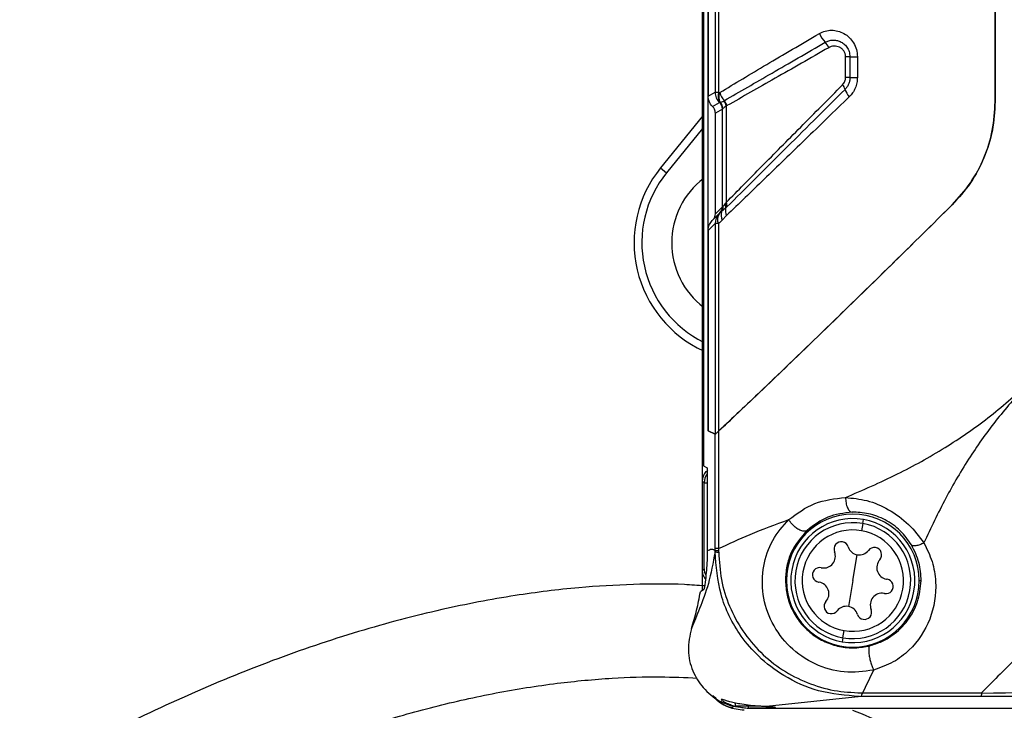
# Model space of a CAD drawing. Header units: inches. Extents: x 0.4 to 16.8, y 0 to 10.8.
# Tile 26 of 104: x 6.548 to 6.88, y 6.102 to 6.335. Entities that reach past the tile are written whole.
import ezdxf

# ---------------------------------------------------------------- set-up
doc = ezdxf.new("R2010")
doc.units = ezdxf.units.IN
doc.header["$MEASUREMENT"] = 0

msp = doc.modelspace()

# ---------------------------------------------------------------- linework, layer by layer
at = {"color": 7, "linetype": 'Continuous'}
for p, q in [((6.7780057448, 6.1796564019), (6.7780057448, 6.7352357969)), ((6.778325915, 6.7300165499), (6.778325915, 6.1848756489)), ((6.7783282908, 6.7300165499), (6.7783282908, 6.1848756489)), ((6.7799058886, 6.1967005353), (6.7799058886, 6.7181916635)), ((6.8766770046, 6.3075981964), (6.8766770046, 6.6072940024)), ((6.8766770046, 6.6072940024), (6.8766770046, 6.3075981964)), ((6.7799058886, 6.3720423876), (6.7799058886, 6.3094476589)), ((6.7822520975, 6.373396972), (6.7822520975, 6.3108022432)), ((6.7834410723, 6.3734141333), (6.7834410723, 6.3107885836)), ((6.826257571, 6.3157487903), (6.826257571, 6.3227707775)), ((6.8277140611, 6.3227707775), (6.826257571, 6.3227707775)), ((6.8277140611, 6.3227707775), (6.8277140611, 6.3157487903)), ((6.8277140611, 6.3227707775), (6.8302187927, 6.3227707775)), ((6.8302187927, 6.3227707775), (6.8302187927, 6.3157487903)), ((6.8277140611, 6.3157487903), (6.826257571, 6.3157487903)), ((6.8277140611, 6.3157487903), (6.8302187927, 6.3157487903)), ((6.7799058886, 6.3094476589), (6.7822520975, 6.3108022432)), ((6.7852028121, 6.3078776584), (6.7853731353, 6.3079634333)), ((6.7814300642, 6.3059412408), (6.7837768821, 6.3072961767)), ((6.7847152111, 6.3051385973), (6.7823680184, 6.303783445)), ((6.7837768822, 6.3072961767), (6.7837840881, 6.3073046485)), ((6.7837840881, 6.3073046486), (6.783907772, 6.3073963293)), ((6.7847258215, 6.2721909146), (6.7847258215, 6.3051524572)), ((6.7860064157, 6.3061466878), (6.7860064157, 6.2736524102)), ((6.7780057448, 6.3027795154), (6.7638519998, 6.2853010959)), ((6.7823680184, 6.2698388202), (6.7823680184, 6.303783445)), ((6.7780057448, 6.2986177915), (6.7658873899, 6.2836528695)), ((6.7638519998, 6.2853010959), (6.7658873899, 6.2836528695)), ((6.7823680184, 6.2698388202), (6.7847141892, 6.272184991)), ((6.7857943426, 6.2717224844), (6.7844624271, 6.270546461)), ((6.7847258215, 6.2721909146), (6.7849547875, 6.2723014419)), ((6.7813141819, 6.2675601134), (6.7836545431, 6.2699004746)), ((6.7844624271, 6.270546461), (6.7839042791, 6.2701466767)), ((6.7861512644, 6.2692439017), (6.784640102, 6.2676946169)), ((6.7822520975, 6.2665076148), (6.7799058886, 6.2641614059)), ((6.7822520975, 6.2665076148), (6.7822520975, 6.1955277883)), ((6.7834410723, 6.2665373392), (6.7834410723, 6.1965564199)), ((6.7799058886, 6.2641614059), (6.7799058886, 6.1967005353)), ((6.7799058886, 6.1967005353), (6.7822520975, 6.1955277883)), ((6.7822520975, 6.1955277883), (6.7799058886, 6.1967005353)), ((6.7822520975, 6.1569486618), (6.7822520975, 6.1955277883)), ((6.7834410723, 6.1965564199), (6.7834410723, 6.1569513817)), ((6.7783282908, 6.1848756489), (6.7796226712, 6.1842286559)), ((6.7796226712, 6.1842286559), (6.7796226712, 6.1561990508)), ((6.7785716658, 6.1790904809), (6.7780057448, 6.1796564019)), ((6.7780057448, 6.1496058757), (6.7780057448, 6.1796564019)), ((6.7785716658, 6.1501717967), (6.7785716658, 6.1790904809)), ((6.8320360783, 6.1654289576), (6.831616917, 6.1630137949)), ((6.8320360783, 6.1654289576), (6.8322712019, 6.1667837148)), ((6.8286947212, 6.1461764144), (6.830207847, 6.1548948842)), ((6.7780057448, 6.1496058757), (6.7785716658, 6.1501717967)), ((6.7780057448, 6.142877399), (6.7780057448, 6.1496058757)), ((6.8063029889, 6.1461764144), (6.8059670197, 6.1461764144)), ((6.8286947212, 6.1461764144), (6.8271815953, 6.1374579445)), ((6.8510864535, 6.1461764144), (6.8517210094, 6.1461764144)), ((6.7785073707, 6.1431771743), (6.777284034, 6.1424460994)), ((6.825353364, 6.1269238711), (6.8257725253, 6.1293390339)), ((6.825353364, 6.1269238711), (6.8251182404, 6.1255691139)), ((6.8356965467, 6.1160349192), (6.8315141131, 6.1072878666)), ((6.8315141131, 6.1083046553), (6.8720237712, 6.1083046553)), ((6.8315141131, 6.1071707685), (6.7995859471, 6.1037256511)), ((6.872006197, 6.1071156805), (6.8315141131, 6.1071156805)), ((6.788363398, 6.1037680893), (6.7883689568, 6.1037665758)), ((6.7933446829, 6.1030509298), (6.7883689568, 6.1037665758)), ((6.7892785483, 6.1038234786), (6.7889813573, 6.1049326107)), ((6.7976257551, 6.1038234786), (6.7892785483, 6.1038234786)), ((7.4722229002, 6.1030509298), (6.7933446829, 6.1030509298)), ((6.7934521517, 6.1041609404), (6.7934521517, 6.1031694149))]:
    msp.add_line(p, q, dxfattribs=at)
for centre, radius, start, end in [((6.8265908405, 6.3346665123), 0.0100589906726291, 203.9513032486, 224.3754453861), ((6.814706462, 6.3233396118), 0.006360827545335, 22.9073603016, 42.4360292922), ((6.7870537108, 6.3108058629), 0.004801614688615, 180.0431924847, 226.9651502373), ((6.7876893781, 6.3096448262), 0.0043995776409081, 164.9317278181, 210.7351998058), ((6.8221260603, 6.310638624), 0.0040961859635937, 15.9907236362, 40.6325286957), ((6.8326706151, 6.3138767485), 0.006935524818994, 197.7092905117, 221.6657908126), ((6.787763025, 6.3094308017), 0.0042793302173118, 163.1886730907, 208.8733977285), ((6.7903418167, 6.3125004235), 0.0067284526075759, 195.4348264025, 222.3997520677), ((6.7819863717, 6.3053324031), 0.0041016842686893, 11.4506873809, 38.3555108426), ((6.7821858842, 6.3052244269), 0.0042024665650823, 14.4547024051, 40.6745517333), ((6.7817603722, 6.3051363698), 0.0029548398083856, 0.0431924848, 46.9651502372), ((6.7817755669, 6.3051436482), 0.0029502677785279, 0.1710758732, 47.0943702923), ((6.7818032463, 6.3052047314), 0.0030384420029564, 1.9625784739, 46.1610905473), ((6.7818174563, 6.3052519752), 0.0030486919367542, 1.4881497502, 43.8601797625), ((6.7949824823, 6.2600921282), 0.0400574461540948, 141, 245.4292223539), ((6.7949824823, 6.2600921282), 0.0374383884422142, 141, 243.582669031), ((6.7949250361, 6.2600346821), 0.0273125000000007, 127.4268563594, 232.5731436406), ((6.781766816, 6.2721809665), 0.0029473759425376, 315.0060550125, 0.0782340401), ((6.7817721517, 6.2721907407), 0.0029536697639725, 316.2080164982, 0.0033726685), ((6.7820429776, 6.2721717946), 0.0029146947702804, 326.1076526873, 2.5493911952), ((6.7895733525, 6.2710016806), 0.0038471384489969, 169.2011826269, 207.1876080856), ((6.7834160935, 6.2723991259), 0.0024726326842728, 344.1182871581, 20.0727622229), ((6.7838780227, 6.272574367), 0.0023858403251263, 349.4325972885, 26.8624732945), ((6.787041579, 6.2665141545), 0.0047894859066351, 135.0060550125, 180.07823404), ((6.786103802, 6.2680516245), 0.0030631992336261, 142.1735285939, 209.626742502), ((6.7877459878, 6.2693195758), 0.0035052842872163, 159.5120626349, 207.6179770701), ((6.7834935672, 6.179088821), 0.0049219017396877, 141.8562374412, 179.9806779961), ((6.8286947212, 6.1461764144), 0.0223917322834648, 0, 180), ((6.8286947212, 6.1461764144), 0.02091535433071, 80.1541583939, 260.1541583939), ((6.8286947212, 6.1461764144), 0.0195403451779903, 80.1541583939, 260.1541583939), ((6.8286947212, 6.1461764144), 0.02091535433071, 260.1541583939, 80.1541583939), ((6.8286947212, 6.1461764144), 0.0195403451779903, 260.1541583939, 80.1541583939), ((6.8286947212, 6.1461764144), 0.0170890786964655, 80.1541583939, 260.1541583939), ((6.8286947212, 6.1461764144), 0.0170890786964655, 260.1541583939, 80.1541583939), ((6.8247948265, 6.1568022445), 0.00246062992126, 17.94993089, 202.3583858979), ((6.7834053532, 6.1622104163), 0.0064239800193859, 259.6397317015, 270.4565475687), ((6.783356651, 6.1717115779), 0.0153855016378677, 265.8826112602, 270.3496211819), ((6.8188781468, 6.1543685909), 0.0039370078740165, 260.154158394, 22.3583858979), ((6.830881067, 6.1587739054), 0.0039370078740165, 197.94993089, 260.154158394), ((6.830881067, 6.1587739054), 0.0039370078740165, 260.154158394, 322.3583858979), ((6.8359470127, 6.1548667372), 0.0024606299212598, 317.94993089, 142.3583858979), ((6.8406976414, 6.1505817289), 0.0039370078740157, 137.94993089, 260.1541583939), ((6.7834932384, 6.1501733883), 0.004921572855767, 180.0185295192, 206.445533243), ((6.817542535, 6.1481119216), 0.0024606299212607, 80.1541583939, 260.154158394), ((6.817542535, 6.1481119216), 0.0024606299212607, 77.94993089, 80.1541583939), ((6.8188781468, 6.1543685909), 0.0039370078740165, 257.94993089, 260.154158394), ((6.8286947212, 6.1461764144), 0.0223917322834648, 180, 0), ((6.817542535, 6.1481119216), 0.0024606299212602, 260.154158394, 262.3583858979), ((6.816691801, 6.1417710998), 0.0039370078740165, 80.154158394, 82.3583858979), ((6.816691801, 6.1417710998), 0.0039370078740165, 317.94993089, 80.154158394), ((6.8398469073, 6.1442409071), 0.0024606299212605, 260.1541583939, 80.154158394), ((6.8406976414, 6.1505817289), 0.0039370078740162, 260.1541583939, 262.3583858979), ((6.8398469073, 6.1442409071), 0.0024606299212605, 80.154158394, 82.3583858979), ((6.8385112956, 6.1379842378), 0.0039370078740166, 80.154158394, 202.3583858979), ((6.8385112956, 6.1379842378), 0.0039370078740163, 77.94993089, 80.154158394), ((6.8398469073, 6.1442409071), 0.0024606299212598, 257.94993089, 260.1541583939), ((6.8214424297, 6.1374860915), 0.0024606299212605, 137.94993089, 322.3583858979), ((6.8265083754, 6.1335789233), 0.003937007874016, 80.1541583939, 142.3583858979), ((6.8265083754, 6.1335789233), 0.0039370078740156, 17.94993089, 80.1541583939), ((6.8325946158, 6.1355505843), 0.00246062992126, 197.94993089, 22.3583858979)]:
    msp.add_arc(centre, radius, start, end, dxfattribs=at)
for points, knots in [([(6.817398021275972, 6.330582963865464), (6.818051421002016, 6.330899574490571), (6.819354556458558, 6.33153102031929), (6.821503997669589, 6.331787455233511), (6.823656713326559, 6.331524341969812), (6.825722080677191, 6.330693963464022), (6.827563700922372, 6.329319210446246), (6.829029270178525, 6.327464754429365), (6.830023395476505, 6.325222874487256), (6.830153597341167, 6.323588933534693), (6.83021879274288, 6.322770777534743)], [0, 0, 0, 0, 0.1255056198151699, 0.2503074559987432, 0.375092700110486, 0.5001626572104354, 0.6250538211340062, 0.7501361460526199, 0.8748867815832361, 1, 1, 1, 1]), ([(6.783856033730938, 6.310709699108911), (6.788963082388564, 6.313778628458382), (6.799191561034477, 6.319925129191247), (6.811323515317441, 6.32702702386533), (6.817398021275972, 6.330582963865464)], [0, 0, 0, 0, 0.4992969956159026, 1, 1, 1, 1]), ([(6.785373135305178, 6.307963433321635), (6.790584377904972, 6.310985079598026), (6.801008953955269, 6.317029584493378), (6.813269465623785, 6.324097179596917), (6.819400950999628, 6.327631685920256)], [0, 0, 0, 0, 0.4998997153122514, 1, 1, 1, 1]), ([(6.819400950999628, 6.327631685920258), (6.819797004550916, 6.327828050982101), (6.820581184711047, 6.328216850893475), (6.821867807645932, 6.32841495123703), (6.823168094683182, 6.328337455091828), (6.824459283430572, 6.327931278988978), (6.825689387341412, 6.327182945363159), (6.826750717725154, 6.326046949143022), (6.827549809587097, 6.324537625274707), (6.827658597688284, 6.323367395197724), (6.827714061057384, 6.322770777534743)], [0, 0, 0, 0, 0.118299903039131, 0.2342320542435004, 0.3509111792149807, 0.4698361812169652, 0.5928140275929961, 0.7218557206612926, 0.8581938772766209, 1, 1, 1, 1]), ([(6.820565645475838, 6.325815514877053), (6.814389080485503, 6.322287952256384), (6.802053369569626, 6.315242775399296), (6.791516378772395, 6.309260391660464), (6.786255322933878, 6.306273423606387)], [0, 0, 0, 0, 0.5007060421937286, 1, 1, 1, 1]), ([(6.826257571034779, 6.322770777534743), (6.826224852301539, 6.323121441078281), (6.8261593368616, 6.323823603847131), (6.82567523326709, 6.324755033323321), (6.824995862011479, 6.32549159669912), (6.824172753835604, 6.326003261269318), (6.82327223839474, 6.326298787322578), (6.822339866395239, 6.326359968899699), (6.821411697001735, 6.326226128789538), (6.820846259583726, 6.325951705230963), (6.820565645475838, 6.325815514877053)], [0, 0, 0, 0, 0.124681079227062, 0.2496592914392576, 0.3747939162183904, 0.499758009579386, 0.6236595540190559, 0.7499690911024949, 0.8759151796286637, 1, 1, 1, 1]), ([(6.825234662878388, 6.313306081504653), (6.825552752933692, 6.313698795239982), (6.826121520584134, 6.314400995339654), (6.826215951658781, 6.315336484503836), (6.826257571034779, 6.315748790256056)], [0, 0, 0, 0, 0.5592618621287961, 1, 1, 1, 1]), ([(6.827714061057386, 6.315748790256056), (6.827689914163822, 6.315355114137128), (6.827642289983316, 6.314578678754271), (6.82727811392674, 6.313493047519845), (6.826756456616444, 6.312535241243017), (6.826291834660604, 6.312019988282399), (6.82606374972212, 6.311767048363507)], [0, 0, 0, 0, 0.261300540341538, 0.5153550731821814, 0.7620856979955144, 1, 1, 1, 1]), ([(6.830218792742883, 6.315748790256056), (6.830183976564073, 6.31513488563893), (6.830114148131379, 6.313903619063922), (6.829536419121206, 6.312160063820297), (6.828683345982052, 6.310558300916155), (6.827889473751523, 6.309699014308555), (6.827489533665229, 6.309266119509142)], [0, 0, 0, 0, 0.2494708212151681, 0.5003465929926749, 0.7482826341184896, 1, 1, 1, 1]), ([(6.783441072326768, 6.310788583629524), (6.78348332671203, 6.310767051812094), (6.783558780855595, 6.310728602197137), (6.783633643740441, 6.310686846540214), (6.783666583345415, 6.310668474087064)], [0, 0, 0, 0, 0.560000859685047, 1, 1, 1, 1]), ([(6.786006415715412, 6.273652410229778), (6.789954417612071, 6.277655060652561), (6.797928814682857, 6.285739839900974), (6.811131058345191, 6.299086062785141), (6.820493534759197, 6.308525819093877), (6.825234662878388, 6.313306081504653)], [0, 0, 0, 0, 0.3261422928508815, 0.6587606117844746, 1, 1, 1, 1]), ([(6.826063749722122, 6.311767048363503), (6.81900529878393, 6.304752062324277), (6.80487693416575, 6.290710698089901), (6.792444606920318, 6.278331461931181), (6.786223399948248, 6.272136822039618)], [0, 0, 0, 0, 0.4995943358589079, 1, 1, 1, 1]), ([(6.781430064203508, 6.305941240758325), (6.780947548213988, 6.306515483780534), (6.780085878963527, 6.307540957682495), (6.779960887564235, 6.30886503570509), (6.779905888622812, 6.309447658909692)], [0, 0, 0, 0, 0.5599781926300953, 1, 1, 1, 1]), ([(6.783666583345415, 6.310668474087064), (6.783678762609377, 6.310665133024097), (6.783700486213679, 6.310659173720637), (6.78373680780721, 6.310662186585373), (6.783774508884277, 6.310670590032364), (6.783815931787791, 6.310686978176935), (6.78384265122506, 6.310702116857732), (6.783856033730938, 6.310709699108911)], [0, 0, 0, 0, 0.1907860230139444, 0.3402964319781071, 0.5599040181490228, 0.7795766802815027, 0.9999999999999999, 0.9999999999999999, 0.9999999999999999, 0.9999999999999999]), ([(6.78401566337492, 6.307364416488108), (6.784145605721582, 6.3074191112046), (6.784410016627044, 6.307530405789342), (6.784935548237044, 6.307760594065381), (6.78520281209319, 6.307877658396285)], [0, 0, 0, 0, 0.4914409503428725, 0.9999999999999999, 0.9999999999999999, 0.9999999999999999, 0.9999999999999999]), ([(6.827489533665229, 6.309266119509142), (6.822487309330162, 6.304414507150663), (6.812607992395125, 6.294832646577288), (6.798678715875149, 6.281350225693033), (6.790298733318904, 6.273251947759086), (6.786151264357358, 6.269243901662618)], [0, 0, 0, 0, 0.3412527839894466, 0.6739690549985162, 1, 1, 1, 1]), ([(6.876677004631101, 6.307598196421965), (6.876494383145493, 6.304374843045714), (6.876128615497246, 6.297918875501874), (6.873167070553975, 6.288650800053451), (6.868658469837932, 6.280009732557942), (6.864350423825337, 6.275235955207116), (6.8621857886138, 6.272837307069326)], [0, 0, 0, 0, 0.2495312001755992, 0.4997793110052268, 0.7486574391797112, 1, 1, 1, 1]), ([(6.8621857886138, 6.272837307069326), (6.864334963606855, 6.275216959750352), (6.868639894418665, 6.279983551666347), (6.873145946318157, 6.288600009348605), (6.876123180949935, 6.297887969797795), (6.876491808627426, 6.304351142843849), (6.876677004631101, 6.307598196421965)], [0, 0, 0, 0, 0.2494588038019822, 0.4996814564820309, 0.7486434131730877, 1, 1, 1, 1]), ([(6.782368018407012, 6.303783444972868), (6.782312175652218, 6.304241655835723), (6.782212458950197, 6.305059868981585), (6.781669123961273, 6.305671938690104), (6.781430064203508, 6.305941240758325)], [0, 0, 0, 0, 0.5600140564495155, 1, 1, 1, 1]), ([(6.783907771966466, 6.307396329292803), (6.783927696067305, 6.307391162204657), (6.78396327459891, 6.307381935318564), (6.783999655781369, 6.307369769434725), (6.784015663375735, 6.307364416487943)], [0, 0, 0, 0, 0.5600034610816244, 0.9999999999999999, 0.9999999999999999, 0.9999999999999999, 0.9999999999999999]), ([(6.784725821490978, 6.305152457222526), (6.784723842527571, 6.30514883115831), (6.784720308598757, 6.305142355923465), (6.784716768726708, 6.30513974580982), (6.784715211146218, 6.305138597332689)], [0, 0, 0, 0, 0.5599896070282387, 1, 1, 1, 1]), ([(6.784839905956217, 6.305308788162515), (6.784807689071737, 6.305272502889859), (6.784750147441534, 6.305207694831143), (6.784733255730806, 6.305169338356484), (6.784725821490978, 6.305152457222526)], [0, 0, 0, 0, 0.559888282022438, 1, 1, 1, 1]), ([(6.784865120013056, 6.305331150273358), (6.784860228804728, 6.305327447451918), (6.784851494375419, 6.305320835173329), (6.784843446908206, 6.305312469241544), (6.784839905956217, 6.305308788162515)], [0, 0, 0, 0, 0.559991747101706, 1, 1, 1, 1]), ([(6.786006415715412, 6.30614668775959), (6.785742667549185, 6.305958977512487), (6.785243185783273, 6.30560349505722), (6.784986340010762, 6.305418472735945), (6.784865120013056, 6.305331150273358)], [0, 0, 0, 0, 0.5280436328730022, 1, 1, 1, 1]), ([(6.786255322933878, 6.306273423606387), (6.786209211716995, 6.306248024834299), (6.786126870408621, 6.306202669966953), (6.786043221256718, 6.306163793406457), (6.786006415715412, 6.30614668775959)], [0, 0, 0, 0, 0.5600010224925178, 1, 1, 1, 1]), ([(6.783441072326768, 6.196556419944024), (6.789494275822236, 6.202274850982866), (6.802063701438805, 6.214149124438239), (6.822392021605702, 6.233792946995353), (6.842667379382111, 6.253577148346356), (6.855649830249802, 6.266387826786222), (6.8621857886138, 6.272837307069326)], [0, 0, 0, 0, 0.2595919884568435, 0.5390405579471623, 0.7679319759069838, 0.9999999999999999, 0.9999999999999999, 0.9999999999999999, 0.9999999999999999]), ([(6.8621857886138, 6.272837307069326), (6.853883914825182, 6.264650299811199), (6.837483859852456, 6.248477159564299), (6.815894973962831, 6.22749600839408), (6.797749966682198, 6.210054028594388), (6.788110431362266, 6.200961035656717), (6.783441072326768, 6.196556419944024)], [0, 0, 0, 0, 0.2949033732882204, 0.5825710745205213, 0.7977988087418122, 1, 1, 1, 1]), ([(6.784714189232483, 6.272184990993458), (6.784716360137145, 6.272186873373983), (6.784720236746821, 6.272190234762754), (6.784724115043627, 6.27219070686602), (6.784725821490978, 6.272190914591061)], [0, 0, 0, 0, 0.5600008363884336, 1, 1, 1, 1]), ([(6.78495478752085, 6.272301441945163), (6.785065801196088, 6.272407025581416), (6.785288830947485, 6.272619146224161), (6.785588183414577, 6.273037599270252), (6.785738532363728, 6.273247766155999)], [0, 0, 0, 0, 0.4977527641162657, 1, 1, 1, 1]), ([(6.785738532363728, 6.273247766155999), (6.785788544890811, 6.273320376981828), (6.785877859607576, 6.273450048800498), (6.785967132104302, 6.273590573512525), (6.786006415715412, 6.273652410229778)], [0, 0, 0, 0, 0.5599584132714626, 0.9999999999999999, 0.9999999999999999, 0.9999999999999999, 0.9999999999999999]), ([(6.786223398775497, 6.272136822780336), (6.786142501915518, 6.272056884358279), (6.785998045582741, 6.271914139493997), (6.785856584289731, 6.271781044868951), (6.785794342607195, 6.271722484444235)], [0, 0, 0, 0, 0.5600090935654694, 1, 1, 1, 1]), ([(6.781501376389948, 6.267747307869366), (6.781776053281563, 6.268094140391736), (6.782266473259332, 6.268713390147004), (6.782336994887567, 6.269494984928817), (6.782368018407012, 6.269838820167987)], [0, 0, 0, 0, 0.5600850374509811, 1, 1, 1, 1]), ([(6.784640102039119, 6.267694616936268), (6.784415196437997, 6.267477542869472), (6.784013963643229, 6.267090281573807), (6.783615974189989, 6.266706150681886), (6.783441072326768, 6.266537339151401)], [0, 0, 0, 0, 0.5605364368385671, 1, 1, 1, 1]), ([(6.783654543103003, 6.269900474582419), (6.783655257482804, 6.269901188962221), (6.783656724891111, 6.269902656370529), (6.783665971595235, 6.269911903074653), (6.783677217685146, 6.269923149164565), (6.783684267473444, 6.269930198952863)], [0, 0, 0, 0, 0.2614385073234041, 0.5370211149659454, 1, 1, 1, 1]), ([(6.783684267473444, 6.269930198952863), (6.783715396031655, 6.269961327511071), (6.783770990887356, 6.270016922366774), (6.783826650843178, 6.270072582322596), (6.783851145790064, 6.270097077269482)], [0, 0, 0, 0, 0.5599179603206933, 1, 1, 1, 1]), ([(6.783904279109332, 6.270146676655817), (6.783894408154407, 6.270137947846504), (6.783876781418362, 6.270122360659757), (6.783858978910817, 6.270104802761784), (6.783851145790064, 6.270097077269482)], [0, 0, 0, 0, 0.5599990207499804, 1, 1, 1, 1]), ([(6.779905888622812, 6.264161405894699), (6.779988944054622, 6.264875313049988), (6.780137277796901, 6.266150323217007), (6.78095452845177, 6.26712929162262), (6.78131418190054, 6.267560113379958)], [0, 0, 0, 0, 0.5599227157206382, 1, 1, 1, 1]), ([(6.783441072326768, 6.266537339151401), (6.783106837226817, 6.26652902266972), (6.782452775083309, 6.266512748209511), (6.782318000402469, 6.266509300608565), (6.782252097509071, 6.266507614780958)], [0, 0, 0, 0, 0.5110142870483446, 0.9999999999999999, 0.9999999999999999, 0.9999999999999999, 0.9999999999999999]), ([(6.826209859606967, 6.174188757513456), (6.83204105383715, 6.176712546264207), (6.843216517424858, 6.181549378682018), (6.859570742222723, 6.190579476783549), (6.874530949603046, 6.200777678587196), (6.883400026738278, 6.208726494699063), (6.887861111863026, 6.212724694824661)], [0, 0, 0, 0, 0.2739737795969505, 0.5250698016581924, 0.7611133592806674, 0.9999999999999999, 0.9999999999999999, 0.9999999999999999, 0.9999999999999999]), ([(6.887861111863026, 6.212724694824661), (6.884292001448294, 6.208769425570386), (6.877198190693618, 6.200908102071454), (6.867922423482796, 6.187815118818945), (6.85958645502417, 6.17367378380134), (6.8550240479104, 6.163901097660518), (6.85267000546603, 6.158858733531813)], [0, 0, 0, 0, 0.2421169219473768, 0.4812212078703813, 0.7323282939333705, 1, 1, 1, 1]), ([(6.782252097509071, 6.195527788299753), (6.782280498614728, 6.195539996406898), (6.782338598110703, 6.195564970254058), (6.782707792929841, 6.195876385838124), (6.783158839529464, 6.196294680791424), (6.783441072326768, 6.196556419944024)], [0, 0, 0, 0, 0.2635808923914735, 0.5392014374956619, 1, 1, 1, 1]), ([(6.783441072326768, 6.196556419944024), (6.783079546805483, 6.196221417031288), (6.782456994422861, 6.195644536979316), (6.782312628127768, 6.195562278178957), (6.782252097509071, 6.195527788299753)], [0, 0, 0, 0, 0.5807150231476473, 1, 1, 1, 1]), ([(6.950845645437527, 6.187126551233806), (6.94593813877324, 6.182218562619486), (6.93634427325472, 6.172623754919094), (6.922419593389, 6.158699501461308), (6.908886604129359, 6.145167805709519), (6.895810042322, 6.132090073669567), (6.88327451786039, 6.119554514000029), (6.875749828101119, 6.112030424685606), (6.872023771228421, 6.108304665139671)], [0, 0, 0, 0, 0.1728442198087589, 0.3378995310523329, 0.500337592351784, 0.6705632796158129, 0.8368703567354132, 1, 1, 1, 1]), ([(6.778005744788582, 6.179656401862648), (6.778044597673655, 6.180112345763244), (6.778126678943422, 6.18107558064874), (6.778775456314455, 6.18243753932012), (6.779468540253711, 6.183097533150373), (6.779830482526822, 6.183442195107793)], [0, 0, 0, 0, 0.3004155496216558, 0.6346630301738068, 0.9999999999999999, 0.9999999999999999, 0.9999999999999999, 0.9999999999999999]), ([(6.779622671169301, 6.179032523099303), (6.779392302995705, 6.179039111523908), (6.778748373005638, 6.179057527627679), (6.778640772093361, 6.179077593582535), (6.778571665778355, 6.179090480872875)], [0, 0, 0, 0, 0.3577534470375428, 1, 1, 1, 1]), ([(6.807060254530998, 6.166727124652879), (6.809881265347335, 6.168815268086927), (6.815542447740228, 6.173005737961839), (6.822646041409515, 6.173793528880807), (6.826209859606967, 6.174188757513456)], [0, 0, 0, 0, 0.49830770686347, 1, 1, 1, 1]), ([(6.82621042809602, 6.174188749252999), (6.82861762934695, 6.173971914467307), (6.833503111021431, 6.173531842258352), (6.840890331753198, 6.170347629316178), (6.847800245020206, 6.165344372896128), (6.851044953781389, 6.161020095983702), (6.852667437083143, 6.158857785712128)], [0, 0, 0, 0, 0.2423157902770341, 0.491786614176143, 0.7458731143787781, 1, 1, 1, 1]), ([(6.826210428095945, 6.174188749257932), (6.826248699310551, 6.173573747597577), (6.826307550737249, 6.172628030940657), (6.826595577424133, 6.171488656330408), (6.826887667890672, 6.17070344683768), (6.827245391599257, 6.170068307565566), (6.827761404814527, 6.169450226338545), (6.828185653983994, 6.169339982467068), (6.828461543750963, 6.169268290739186)], [0, 0, 0, 0, 0.2396103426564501, 0.3684599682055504, 0.5000015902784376, 0.6315429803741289, 0.7603919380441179, 1, 1, 1, 1]), ([(6.828461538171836, 6.169268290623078), (6.825632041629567, 6.168934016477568), (6.819955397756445, 6.168263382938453), (6.815500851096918, 6.164822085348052), (6.813266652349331, 6.163096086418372)], [0, 0, 0, 0, 0.4984453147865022, 1, 1, 1, 1]), ([(6.848468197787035, 6.158222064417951), (6.847316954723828, 6.159869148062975), (6.845596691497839, 6.162330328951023), (6.842295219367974, 6.165042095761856), (6.838729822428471, 6.167249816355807), (6.833935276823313, 6.169023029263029), (6.830285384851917, 6.169186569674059), (6.828461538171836, 6.169268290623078)], [0, 0, 0, 0, 0.2504375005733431, 0.3742202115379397, 0.5008844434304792, 0.7505925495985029, 1, 1, 1, 1]), ([(6.783441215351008, 6.156951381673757), (6.786895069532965, 6.158575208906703), (6.794095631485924, 6.161960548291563), (6.802623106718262, 6.165095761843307), (6.807060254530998, 6.166727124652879)], [0, 0, 0, 0, 0.4796645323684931, 1, 1, 1, 1]), ([(6.835696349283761, 6.116035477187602), (6.832393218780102, 6.115582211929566), (6.82574677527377, 6.114670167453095), (6.815694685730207, 6.117642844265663), (6.807172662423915, 6.123491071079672), (6.801044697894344, 6.131772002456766), (6.797951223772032, 6.141395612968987), (6.798163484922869, 6.151138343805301), (6.801208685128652, 6.160087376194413), (6.805114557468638, 6.164519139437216), (6.807060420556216, 6.166726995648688)], [0, 0, 0, 0, 0.1247508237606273, 0.2510192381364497, 0.3782765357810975, 0.5052820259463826, 0.6310087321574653, 0.755217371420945, 0.8780519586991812, 1, 1, 1, 1]), ([(6.813266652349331, 6.163096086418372), (6.81299384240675, 6.162956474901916), (6.812449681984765, 6.162677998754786), (6.811182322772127, 6.162982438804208), (6.809911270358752, 6.163683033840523), (6.808643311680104, 6.164709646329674), (6.807766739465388, 6.165692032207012), (6.807256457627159, 6.166417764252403), (6.807112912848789, 6.166644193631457), (6.807060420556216, 6.166726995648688)], [0, 0, 0, 0, 0.1959749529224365, 0.3909014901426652, 0.5672593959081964, 0.7140632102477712, 0.9109717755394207, 0.9674436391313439, 1, 1, 1, 1]), ([(6.813266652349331, 6.163096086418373), (6.811280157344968, 6.160786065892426), (6.808285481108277, 6.157303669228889), (6.806259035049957, 6.15112619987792), (6.806063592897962, 6.147813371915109), (6.805967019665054, 6.146176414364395)], [0, 0, 0, 0, 0.4991885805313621, 0.7525355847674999, 1, 1, 1, 1]), ([(6.85267000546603, 6.158858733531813), (6.853687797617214, 6.156786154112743), (6.855761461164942, 6.152563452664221), (6.857167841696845, 6.143634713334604), (6.855469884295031, 6.132844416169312), (6.849544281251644, 6.123968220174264), (6.842536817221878, 6.118467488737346), (6.837978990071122, 6.116846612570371), (6.835696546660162, 6.116034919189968)], [0, 0, 0, 0, 0.1229400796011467, 0.2504797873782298, 0.4997938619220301, 0.748728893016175, 0.8741698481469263, 1, 1, 1, 1]), ([(6.851721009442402, 6.14617641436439), (6.851619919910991, 6.14821243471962), (6.851418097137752, 6.152277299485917), (6.849450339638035, 6.156242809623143), (6.848468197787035, 6.158222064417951)], [0, 0, 0, 0, 0.5008826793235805, 0.9999999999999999, 0.9999999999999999, 0.9999999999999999, 0.9999999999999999]), ([(6.852670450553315, 6.158857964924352), (6.852199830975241, 6.158638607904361), (6.851230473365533, 6.158186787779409), (6.849930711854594, 6.157858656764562), (6.848918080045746, 6.157836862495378), (6.848615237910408, 6.158096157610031), (6.848468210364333, 6.158222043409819)], [0, 0, 0, 0, 0.2427501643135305, 0.5000041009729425, 0.7572558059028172, 1, 1, 1, 1]), ([(6.782250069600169, 6.155891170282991), (6.781567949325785, 6.152196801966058), (6.78022467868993, 6.144921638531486), (6.776929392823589, 6.1365695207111), (6.775150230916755, 6.132238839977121), (6.774266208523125, 6.130087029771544)], [0, 0, 0, 0, 0.341707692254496, 0.672910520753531, 0.9999999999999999, 0.9999999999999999, 0.9999999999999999, 0.9999999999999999]), ([(6.779622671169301, 6.156199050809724), (6.779576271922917, 6.154022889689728), (6.779482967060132, 6.14964681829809), (6.778833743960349, 6.145341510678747), (6.778507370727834, 6.143177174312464)], [0, 0, 0, 0, 0.4972864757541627, 1, 1, 1, 1]), ([(6.779622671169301, 6.156199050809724), (6.780113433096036, 6.156496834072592), (6.780989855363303, 6.157028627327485), (6.781866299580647, 6.1565683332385), (6.782251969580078, 6.156365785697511)], [0, 0, 0, 0, 0.5599605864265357, 0.9999999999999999, 0.9999999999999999, 0.9999999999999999, 0.9999999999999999]), ([(6.782250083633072, 6.155891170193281), (6.782250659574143, 6.155979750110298), (6.782251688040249, 6.156137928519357), (6.782251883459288, 6.156296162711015), (6.782251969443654, 6.156365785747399)], [0, 0, 0, 0, 0.5600000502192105, 1, 1, 1, 1]), ([(6.830942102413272, 6.107115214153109), (6.82628651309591, 6.107491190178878), (6.81735680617, 6.108212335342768), (6.805808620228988, 6.113436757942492), (6.797120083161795, 6.120024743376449), (6.789427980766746, 6.129016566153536), (6.783400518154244, 6.14097882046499), (6.782623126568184, 6.151055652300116), (6.782250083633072, 6.155891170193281)], [0, 0, 0, 0, 0.1819267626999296, 0.3489467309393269, 0.4887154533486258, 0.6064590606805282, 0.8111535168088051, 1, 1, 1, 1]), ([(6.782251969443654, 6.156365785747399), (6.782252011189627, 6.156474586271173), (6.782252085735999, 6.156668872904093), (6.782252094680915, 6.156863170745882), (6.782252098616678, 6.156948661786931)], [0, 0, 0, 0, 0.5600000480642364, 1, 1, 1, 1]), ([(6.783441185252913, 6.156951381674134), (6.783442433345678, 6.156847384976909), (6.783444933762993, 6.156639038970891), (6.783448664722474, 6.156430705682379), (6.783450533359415, 6.1563263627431)], [0, 0, 0, 0, 0.4991537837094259, 1, 1, 1, 1]), ([(6.783450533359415, 6.1563263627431), (6.783451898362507, 6.156225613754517), (6.783454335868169, 6.156045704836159), (6.783455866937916, 6.155865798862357), (6.783456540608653, 6.155786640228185)], [0, 0, 0, 0, 0.5599999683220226, 0.9999999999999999, 0.9999999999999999, 0.9999999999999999, 0.9999999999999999]), ([(6.783456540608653, 6.155786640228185), (6.783653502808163, 6.152674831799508), (6.784048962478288, 6.146426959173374), (6.786878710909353, 6.137412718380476), (6.7913458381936, 6.129088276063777), (6.797407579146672, 6.121806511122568), (6.804824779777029, 6.115886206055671), (6.813230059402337, 6.111564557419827), (6.822245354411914, 6.108836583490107), (6.828454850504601, 6.108486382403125), (6.831530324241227, 6.108312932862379)], [0, 0, 0, 0, 0.1244332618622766, 0.2498364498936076, 0.3746019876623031, 0.5006218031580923, 0.6263573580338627, 0.7517831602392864, 0.8770617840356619, 1, 1, 1, 1]), ([(6.778972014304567, 6.146784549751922), (6.7787031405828, 6.147176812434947), (6.778142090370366, 6.147995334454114), (6.778052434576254, 6.149054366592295), (6.778005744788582, 6.149605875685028)], [0, 0, 0, 0, 0.4792329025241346, 1, 1, 1, 1]), ([(6.778666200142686, 6.144410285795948), (6.77641234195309, 6.144570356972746), (6.768525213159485, 6.145130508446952), (6.754336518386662, 6.145004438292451), (6.735282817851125, 6.143901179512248), (6.71367431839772, 6.141200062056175), (6.688828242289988, 6.136424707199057), (6.66146839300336, 6.129166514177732), (6.632772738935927, 6.119441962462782), (6.603983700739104, 6.107593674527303), (6.575504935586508, 6.09403404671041), (6.557052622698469, 6.083718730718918), (6.547791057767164, 6.078541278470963)], [0, 0, 0, 0, 0.0284155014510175, 0.0994369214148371, 0.1752745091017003, 0.2639017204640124, 0.3671108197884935, 0.4863234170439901, 0.6120447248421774, 0.7399652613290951, 0.8694836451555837, 0.9999999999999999, 0.9999999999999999, 0.9999999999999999, 0.9999999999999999]), ([(6.805967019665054, 6.146176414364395), (6.806078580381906, 6.144537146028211), (6.806304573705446, 6.141216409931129), (6.808051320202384, 6.136350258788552), (6.81082445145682, 6.131919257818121), (6.814623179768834, 6.128165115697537), (6.819160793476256, 6.125414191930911), (6.824207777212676, 6.123796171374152), (6.829428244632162, 6.123291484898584), (6.832779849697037, 6.123929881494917), (6.834453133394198, 6.12424860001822)], [0, 0, 0, 0, 0.1233157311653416, 0.2498059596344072, 0.3750634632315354, 0.5001371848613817, 0.6303786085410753, 0.7500373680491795, 0.8752065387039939, 1, 1, 1, 1]), ([(6.834453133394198, 6.12424860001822), (6.835826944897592, 6.124685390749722), (6.838562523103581, 6.1255551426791), (6.843095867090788, 6.128264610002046), (6.846626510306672, 6.131719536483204), (6.848941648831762, 6.135390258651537), (6.849937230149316, 6.137543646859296), (6.851197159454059, 6.14087038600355), (6.851479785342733, 6.143733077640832), (6.851721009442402, 6.14617641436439)], [0, 0, 0, 0, 0.125975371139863, 0.2508462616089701, 0.5000170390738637, 0.625177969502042, 0.7073675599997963, 0.7502352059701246, 1, 1, 1, 1]), ([(6.774266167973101, 6.130086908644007), (6.774897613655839, 6.132107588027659), (6.77616503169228, 6.136163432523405), (6.776910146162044, 6.14034689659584), (6.777284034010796, 6.142446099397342)], [0, 0, 0, 0, 0.4982142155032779, 1, 1, 1, 1]), ([(6.774266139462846, 6.130086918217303), (6.773727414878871, 6.127624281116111), (6.772676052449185, 6.122818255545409), (6.774377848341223, 6.115715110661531), (6.778048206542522, 6.109786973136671), (6.782951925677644, 6.10566865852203), (6.786757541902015, 6.10433208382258), (6.788363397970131, 6.103768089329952)], [0, 0, 0, 0, 0.2248374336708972, 0.4387875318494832, 0.6379617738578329, 0.847230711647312, 1, 1, 1, 1]), ([(6.834453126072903, 6.12424859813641), (6.834369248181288, 6.124189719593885), (6.834190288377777, 6.124064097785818), (6.834037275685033, 6.123449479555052), (6.834008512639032, 6.12245667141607), (6.834146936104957, 6.121115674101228), (6.834441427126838, 6.119611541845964), (6.834840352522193, 6.118171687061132), (6.835273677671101, 6.116944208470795), (6.835565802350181, 6.116326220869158), (6.835702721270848, 6.116036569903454)], [0, 0, 0, 0, 0.10670914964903, 0.2276720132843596, 0.3604328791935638, 0.4999891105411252, 0.6395472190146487, 0.7723131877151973, 0.8932831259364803, 1, 1, 1, 1]), ([(6.563416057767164, 6.0514779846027), (6.573965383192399, 6.057341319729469), (6.593360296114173, 6.068121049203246), (6.621147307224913, 6.080955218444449), (6.645079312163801, 6.090547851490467), (6.666708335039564, 6.097928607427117), (6.687457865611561, 6.103831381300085), (6.708221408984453, 6.108480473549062), (6.728277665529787, 6.111689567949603), (6.746795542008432, 6.113403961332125), (6.762603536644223, 6.113928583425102), (6.772098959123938, 6.113522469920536), (6.776251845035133, 6.11334485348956)], [0, 0, 0, 0, 0.1608240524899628, 0.2956746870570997, 0.4078754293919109, 0.5046977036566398, 0.6004749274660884, 0.6954848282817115, 0.7881995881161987, 0.8709394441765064, 0.9435545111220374, 0.9999999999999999, 0.9999999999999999, 0.9999999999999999, 0.9999999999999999]), ([(6.8720214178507, 6.108291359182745), (6.915443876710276, 6.108907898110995), (7.002293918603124, 6.110141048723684), (7.132583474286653, 6.109530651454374), (7.262872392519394, 6.110141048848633), (7.34972179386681, 6.108907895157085), (7.393143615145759, 6.108291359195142)], [0, 0, 0, 0, 0.2499861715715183, 0.5000018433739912, 0.7500174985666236, 1, 1, 1, 1]), ([(6.872023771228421, 6.10830465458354), (6.872023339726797, 6.108302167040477), (6.872022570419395, 6.108297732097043), (6.872021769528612, 6.108293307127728), (6.87202141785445, 6.108291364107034)], [0, 0, 0, 0, 0.5608962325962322, 1, 1, 1, 1]), ([(6.792031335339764, 6.102463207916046), (6.790235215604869, 6.102649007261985), (6.787498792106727, 6.102932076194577), (6.784301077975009, 6.104741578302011), (6.782411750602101, 6.106020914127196), (6.781731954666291, 6.10712481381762), (6.781555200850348, 6.107411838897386)], [0, 0, 0, 0, 0.444412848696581, 0.6770716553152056, 0.9160353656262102, 1, 1, 1, 1]), ([(6.781958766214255, 6.107082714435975), (6.782343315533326, 6.106638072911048), (6.783868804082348, 6.104874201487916), (6.786184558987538, 6.103635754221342), (6.788023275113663, 6.103420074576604), (6.78828907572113, 6.103388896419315)], [0, 0, 0, 0, 0.2237975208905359, 0.8877939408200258, 1, 1, 1, 1]), ([(6.793452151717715, 6.104160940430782), (6.792480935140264, 6.104303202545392), (6.790821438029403, 6.104546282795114), (6.788576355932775, 6.105002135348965), (6.786835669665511, 6.105442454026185), (6.785517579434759, 6.105838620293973), (6.784714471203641, 6.106067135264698), (6.784336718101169, 6.10615320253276), (6.784281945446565, 6.106080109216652), (6.784539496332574, 6.105803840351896), (6.784962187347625, 6.105535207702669), (6.785258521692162, 6.105359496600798), (6.78529685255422, 6.105335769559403), (6.785439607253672, 6.105250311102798), (6.78602586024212, 6.104927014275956), (6.787196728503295, 6.10442336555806), (6.789000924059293, 6.103861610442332), (6.790769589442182, 6.103494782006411), (6.792544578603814, 6.103246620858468), (6.793711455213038, 6.103194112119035), (6.79427456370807, 6.103168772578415)], [0, 0, 0, 0, 0.0977160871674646, 0.1669653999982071, 0.2496484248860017, 0.3227313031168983, 0.3885486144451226, 0.4473845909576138, 0.4996264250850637, 0.5576685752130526, 0.6248382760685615, 0.625147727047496, 0.6274713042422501, 0.6338252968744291, 0.6576960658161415, 0.7498790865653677, 0.8189354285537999, 0.8835078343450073, 0.9437834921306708, 1, 1, 1, 1]), ([(7.393158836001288, 6.107115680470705), (7.344518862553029, 6.107098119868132), (7.24723891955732, 6.107062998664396), (7.111735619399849, 6.107079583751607), (6.986655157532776, 6.107067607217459), (6.910222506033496, 6.107099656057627), (6.872006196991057, 6.107115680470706)], [0, 0, 0, 0, 0.2800004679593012, 0.5600009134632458, 0.7800005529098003, 1, 1, 1, 1]), ([(6.794273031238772, 6.103168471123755), (6.793994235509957, 6.103148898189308), (6.793465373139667, 6.103111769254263), (6.793383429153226, 6.103070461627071), (6.793344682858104, 6.103050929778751)], [0, 0, 0, 0, 0.5271612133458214, 1, 1, 1, 1]), ([(6.799589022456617, 6.103725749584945), (6.799091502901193, 6.103746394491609), (6.79813483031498, 6.103786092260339), (6.79607487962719, 6.103901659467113), (6.794471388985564, 6.104060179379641), (6.793452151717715, 6.104160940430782)], [0, 0, 0, 0, 0.2830561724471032, 0.5442842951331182, 1, 1, 1, 1]), ([(6.799585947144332, 6.103725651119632), (6.800139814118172, 6.103705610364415), (6.801247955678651, 6.103665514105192), (6.802326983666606, 6.103583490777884), (6.802810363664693, 6.103488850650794), (6.802329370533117, 6.103387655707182), (6.801026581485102, 6.103295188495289), (6.799013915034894, 6.103227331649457), (6.796704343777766, 6.103182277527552), (6.795083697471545, 6.103173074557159), (6.794273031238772, 6.103168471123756)], [0, 0, 0, 0, 0.1120111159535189, 0.2241046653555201, 0.3596720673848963, 0.495371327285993, 0.6324040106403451, 0.7695803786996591, 0.8847414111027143, 1, 1, 1, 1]), ([(6.828614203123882, 6.102463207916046), (6.828983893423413, 6.102332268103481), (6.833645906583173, 6.10068103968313), (6.842511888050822, 6.096251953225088), (6.854139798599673, 6.089299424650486), (6.864888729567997, 6.080980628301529), (6.874673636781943, 6.071754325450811), (6.883529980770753, 6.06151127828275), (6.891915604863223, 6.049883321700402), (6.899402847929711, 6.037456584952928), (6.90618838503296, 6.024016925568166), (6.911899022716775, 6.010755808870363), (6.916824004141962, 5.997480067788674), (6.921970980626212, 5.981527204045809), (6.927568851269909, 5.960883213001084), (6.932912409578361, 5.935674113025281), (6.937633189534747, 5.907224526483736), (6.941309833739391, 5.877930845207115), (6.944047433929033, 5.849369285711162), (6.94605401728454, 5.8218913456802), (6.947450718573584, 5.796704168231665), (6.948492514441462, 5.772200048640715), (6.949302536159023, 5.746747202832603), (6.949938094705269, 5.717290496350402), (6.950350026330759, 5.683545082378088), (6.950486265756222, 5.650688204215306), (6.95045898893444, 5.619603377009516), (6.950344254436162, 5.591207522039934), (6.950151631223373, 5.560728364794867), (6.949940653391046, 5.533360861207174), (6.94980499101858, 5.51605878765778), (6.949755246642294, 5.509714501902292)], [0, 0, 0, 0, 0.0018217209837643, 0.0229729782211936, 0.0483479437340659, 0.0700413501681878, 0.0942953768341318, 0.1208975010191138, 0.1446562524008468, 0.1739663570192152, 0.2011102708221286, 0.227629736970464, 0.252837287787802, 0.2772777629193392, 0.3165317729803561, 0.3619127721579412, 0.4122388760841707, 0.4610491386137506, 0.5071763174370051, 0.5501797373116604, 0.5909312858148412, 0.6239120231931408, 0.6620560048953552, 0.7055633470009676, 0.7546470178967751, 0.8095373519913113, 0.8469081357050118, 0.8867180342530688, 0.9290460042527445, 0.9739827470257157, 1, 1, 1, 1])]:
    msp.add_open_spline(points, degree=3, knots=knots, dxfattribs=at)
for points in [[(6.782252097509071, 6.310802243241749), (6.782320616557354, 6.310799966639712), (6.782457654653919, 6.310795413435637), (6.783113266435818, 6.310790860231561), (6.783441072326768, 6.310788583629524)], [(6.783441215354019, 6.156951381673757), (6.783113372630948, 6.156950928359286), (6.782457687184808, 6.156950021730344), (6.782320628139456, 6.156949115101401), (6.782252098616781, 6.156948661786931)], [(6.87202141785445, 6.108291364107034), (6.872018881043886, 6.107967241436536), (6.872013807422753, 6.107318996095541), (6.872008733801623, 6.107183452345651), (6.872006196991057, 6.107115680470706)]]:
    msp.add_open_spline(points, degree=3, dxfattribs=at)

doc.saveas('drawing.dxf')
